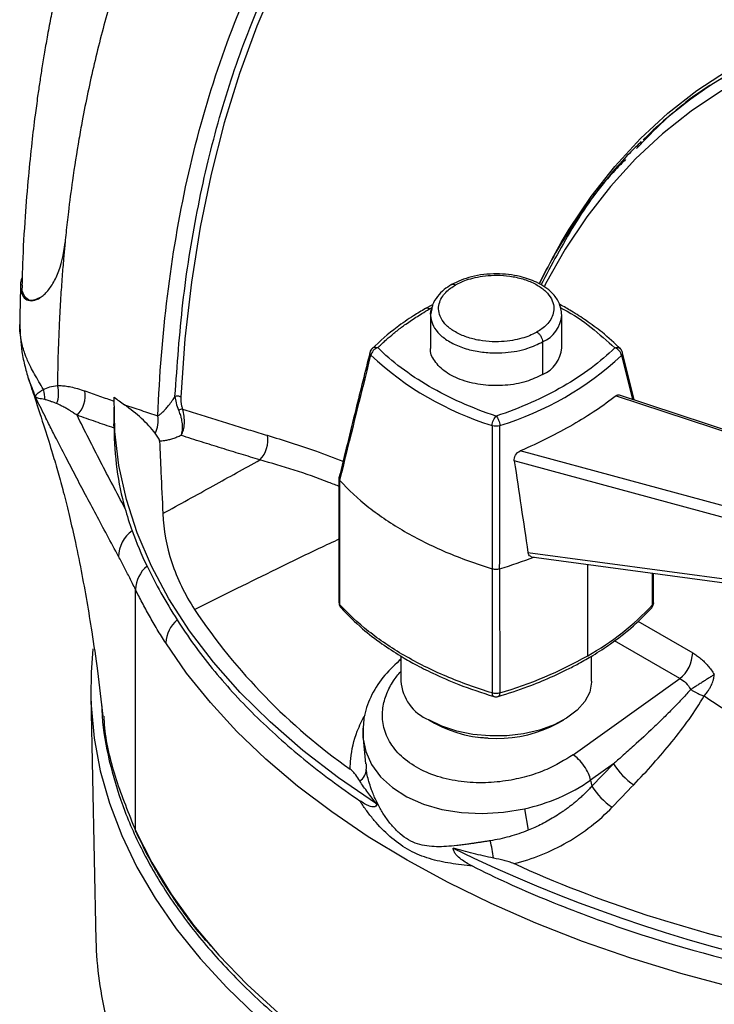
# Model space of a CAD drawing. Header units: millimetres. Extents: x 19 to 819, y 19 to 629.
# Tile 60 of 68: x 637 to 681, y 447 to 509. Entities that reach past the tile are written whole.
import ezdxf

# ---------------------------------------------------------------- set-up
doc = ezdxf.new("R2010")
doc.units = ezdxf.units.MM
doc.header["$LTSCALE"] = 3

msp = doc.modelspace()

# ---------------------------------------------------------------- linework, layer by layer
for p, q in [((670.481, 493.642), (671.079, 494.707)), ((669.703, 492.12), (670.201, 493.113)), ((637.397, 491.686), (637.409, 492.04)), ((637.332, 491.648), (637.397, 491.686)), ((663.041, 490.806), (662.59, 490.577)), ((662.839, 490.552), (663.009, 490.645)), ((662.994, 490.568), (662.916, 490.182)), ((662.916, 490.174), (662.916, 488.132)), ((671.116, 488.133), (671.116, 490.174)), ((669.911, 488.498), (669.911, 486.456)), ((675.639, 484.873), (674.909, 487.82)), ((674.846, 487.645), (675.524, 484.911)), ((674.513, 485.137), (697.273, 477.628)), ((697.53, 477.652), (674.714, 485.178)), ((643.132, 484.411), (643.132, 483.371)), ((643.133, 483.115), (643.132, 483.371)), ((692.887, 475.105), (668.513, 481.684)), ((692.848, 474.39), (668.146, 481.058)), ((657.191, 479.98), (657.191, 472.219)), ((657.248, 472.085), (657.247, 479.843)), ((668.999, 475.349), (693.508, 472.054)), ((669.223, 475.074), (693.627, 471.793)), ((666.771, 474.328), (666.769, 466.571)), ((667.231, 474.327), (667.233, 466.571)), ((672.735, 468.898), (672.735, 474.602)), ((676.785, 472.067), (676.785, 474.058)), ((676.842, 472.201), (676.842, 474.05)), ((644.473, 457.981), (644.473, 473.038)), ((675.875, 471.058), (679.292, 469.074)), ((678.489, 467.464), (674.409, 469.835)), ((661.054, 468.674), (660.955, 468.588)), ((661.054, 468.875), (661.054, 467.317)), ((672.979, 467.317), (672.979, 468.876)), ((671.816, 462.71), (678.489, 467.464)), ((641.679, 466.354), (642.005, 451.118)), ((662.8, 464.884), (663.159, 464.676)), ((670.874, 464.676), (671.233, 464.884)), ((658.696, 463.729), (658.848, 462.144)), ((658.706, 463.915), (658.697, 463.72)), ((658.882, 462.146), (658.89, 461.807)), ((674.341, 462.144), (672.915, 461.128)), ((672.994, 460.747), (674.341, 462.144)), ((672.915, 461.128), (672.994, 460.747)), ((668.776, 459.34), (669.009, 457.994))]:
    msp.add_line(p, q)
at = {"flags": 128}
for points in [[(653.272, 511.041), (652.053, 508.218), (650.966, 505.263), (650.013, 502.179), (649.195, 498.974), (648.513, 495.652), (647.97, 492.221), (647.567, 488.685), (647.303, 485.053)], [(671.079, 494.707), (671.583, 495.543), (672.952, 497.576), (674.438, 499.461), (676.036, 501.195), (677.745, 502.774), (679.558, 504.193), (681.473, 505.449), (683.485, 506.54), (685.589, 507.463), (687.779, 508.215), (690.052, 508.795), (692.402, 509.202), (694.822, 509.434), (697.308, 509.491), (699.854, 509.373), (702.453, 509.08), (705.1, 508.613), (707.788, 507.973), (710.512, 507.162), (713.264, 506.181), (716.038, 505.032), (718.828, 503.719), (721.627, 502.244)], [(718.122, 502.535), (715.354, 503.836), (712.603, 504.973), (709.874, 505.944), (707.173, 506.746), (704.507, 507.377), (701.883, 507.835), (699.306, 508.121), (696.783, 508.232), (694.319, 508.17), (691.921, 507.933), (689.593, 507.522), (687.342, 506.939), (685.173, 506.185), (683.091, 505.262), (681.101, 504.171), (679.207, 502.915), (677.414, 501.498), (675.726, 499.923), (674.148, 498.193), (672.682, 496.312), (671.333, 494.285), (670.103, 492.117), (670.002, 491.921)], [(659.541, 459.646), (657.155, 461.275), (654.934, 462.981), (652.887, 464.758), (651.02, 466.6), (649.34, 468.501), (647.852, 470.454), (646.56, 472.453), (645.47, 474.492), (644.585, 476.564), (643.908, 478.662), (643.44, 480.779), (643.184, 482.908), (643.141, 485.041)], [(641.817, 469.325), (641.698, 467.849), (641.679, 466.354)], [(685.017, 447.453), (681.745, 448.202), (678.548, 449.052), (675.436, 450.001), (672.417, 451.046), (669.501, 452.184), (666.695, 453.411), (664.009, 454.724), (661.45, 456.119), (659.025, 457.591), (656.742, 459.138), (654.608, 460.754), (652.628, 462.433), (650.808, 464.173), (649.154, 465.966), (647.671, 467.809), (646.363, 469.695)], [(672.979, 467.317), (672.977, 467.24), (672.857, 466.627), (672.55, 466.036), (672.065, 465.486), (671.417, 464.995), (670.628, 464.579), (669.723, 464.251), (668.731, 464.021), (667.684, 463.897), (666.615, 463.883), (665.56, 463.98), (664.551, 464.184), (663.621, 464.488), (662.801, 464.884)], [(641.679, 466.354), (641.698, 465.796), (641.891, 463.746), (642.275, 461.705), (642.851, 459.679), (643.615, 457.674), (644.566, 455.696), (645.702, 453.75), (647.018, 451.843), (648.511, 449.98), (650.177, 448.166), (652.011, 446.407)], [(658.69, 464.372), (658.691, 463.791), (658.861, 462.919), (659.23, 462.093), (659.792, 461.334), (660.531, 460.66), (661.43, 460.087), (662.468, 459.629), (663.619, 459.297), (664.855, 459.099), (666.148, 459.04), (667.466, 459.121), (668.776, 459.34)], [(644.473, 457.981), (645.492, 455.973), (646.703, 454.001), (648.103, 452.071), (649.686, 450.19), (651.449, 448.362), (653.385, 446.593), (655.49, 444.89), (657.755, 443.257), (660.174, 441.7), (662.741, 440.223), (665.445, 438.83), (668.28, 437.527), (671.236, 436.317), (674.305, 435.204), (677.476, 434.192), (680.74, 433.283), (684.087, 432.48), (687.506, 431.787), (690.986, 431.204)]]:
    msp.add_lwpolyline(points, dxfattribs=at)
for centre, radius, start, end in [((695.574, 481.358), 27.676, 120.04433, 134.44948), ((669.107, 490.347), 2.017, 293.50271, 355.13543), ((746.662, 484.572), 107.072, 177.15166, 179.35752), ((659.334, 487.808), 0.21, 159.82563, 225.16069), ((672.508, 501.934), 19.524, 226.97794, 252.86898), ((669.106, 488.307), 2.018, 293.51119, 355.04625), ((674.679, 487.804), 0.23, 316.43132, 5.7374), ((661.511, 502.033), 19.617, 287.0137, 312.82271), ((616.758, 477.505), 22.753, 19.42336, 22.43458), ((637.324, 485.02), 1.486, 354.97568, 19.53482), ((638.052, 485.272), 1.624, 337.11932, 17.95154), ((639.613, 485.149), 1.727, 314.39619, 9.41317), ((647.54, 483.319), 0.99, 97.1334, 111.75617), ((644.166, 483.58), 1.734, 332.74256, 9.92372), ((667.005, 484.411), 1.163, 257.66445, 282.23), ((650.984, 482.345), 1.76, 316.20344, 10.42949), ((645.388, 475.082), 1.966, 124.81285, 179.85731), ((658.781, 502.453), 29.368, 286.72282, 291.22489), ((646.367, 472.987), 1.894, 127.94433, 178.46458), ((679.755, 492.871), 37.982, 213.74337, 234.85771), ((664.551, 483.529), 16.764, 299.21969, 316.86395), ((648.358, 469.597), 1.998, 129.79479, 177.18046), ((659.832, 491.729), 26.224, 286.39167, 299.47238), ((677.078, 469.173), 2.217, 309.55875, 357.45199), ((663.949, 467.551), 2.904, 184.61253, 246.70761), ((667.016, 472.041), 8.313, 242.35993, 297.64544), ((678.121, 464.523), 4.467, 212.18929, 235.71888), ((658.029, 461.805), 0.86, 302.31146, 0.11908), ((666.404, 470.517), 11.425, 281.98428, 304.73965), ((676.778, 463.133), 4.473, 212.23159, 235.7691), ((644.632, 457.979), 0.158, 179.58651, 218.42958), ((661.717, 455.809), 5.146, 4.97087, 17.28386), ((705.951, 542.336), 95.061, 244.03385, 271.51645), ((664.258, 451.618), 22.258, 181.28688, 194.33284)]:
    msp.add_arc(centre, radius, start, end)
msp.add_ellipse((667.016, 465.836), major_axis=(2.99, 0.556), ratio=0.666476, start_param=4.218425, end_param=4.42195)
for points, knots in [([(715.158, 538.061), (714.903, 538.176), (714.38, 538.411), (713.578, 538.761), (712.739, 539.118), (711.863, 539.48), (710.95, 539.846), (710, 540.214), (709.013, 540.583), (707.989, 540.951), (706.928, 541.315), (705.83, 541.676), (704.696, 542.029), (703.525, 542.374), (702.319, 542.708), (700.659, 543.137), (697.965, 543.755), (694.918, 544.291), (691.286, 544.731), (688.117, 544.93), (684.579, 544.92), (681.351, 544.71), (678.191, 544.276), (674.238, 543.456), (669.587, 541.985), (665.173, 539.852), (661.862, 537.771), (658.704, 535.447), (655.053, 532.104), (651.16, 527.392), (647.778, 522), (644.955, 515.997), (643.078, 510.513), (641.878, 505.9), (641.294, 503.133), (640.855, 500.691), (640.558, 498.802), (640.303, 496.843), (640.157, 495.548), (640.093, 494.907), (640.073, 494.7)], [0, 0, 0, 0, 0.006712, 0.013754, 0.021128, 0.028837, 0.036884, 0.045272, 0.054005, 0.063084, 0.072514, 0.082298, 0.092438, 0.102937, 0.113799, 0.125026, 0.147961, 0.187315, 0.209307, 0.250057, 0.277948, 0.31278, 0.346568, 0.375066, 0.437705, 0.500097, 0.531532, 0.562802, 0.625068, 0.687355, 0.750111, 0.81316, 0.875013, 0.906472, 0.937273, 0.946891, 0.968549, 0.984562, 0.995019, 1, 1, 1, 1]), ([(645.874, 483.879), (645.973, 486.396), (646.169, 488.896), (646.775, 493.822), (647.185, 496.247), (648.23, 500.984), (648.865, 503.295), (650.37, 507.76), (651.24, 509.915), (653.216, 514.026), (654.323, 515.982), (656.767, 519.658), (658.105, 521.378), (661.001, 524.548), (662.559, 525.997), (665.876, 528.599), (667.635, 529.752), (671.329, 531.741), (673.265, 532.578), (677.281, 533.927), (679.362, 534.438), (683.636, 535.138), (685.829, 535.326), (690.291, 535.386), (692.561, 535.259), (697.141, 534.708), (699.452, 534.285), (704.08, 533.165), (706.397, 532.469), (713.314, 530.018), (717.874, 527.899), (722.285, 525.427)], [0, 0, 0, 0, 0.0625, 0.0625, 0.125, 0.125, 0.1875, 0.1875, 0.25, 0.25, 0.3125, 0.3125, 0.375, 0.375, 0.4375, 0.4375, 0.5, 0.5, 0.5625, 0.5625, 0.625, 0.625, 0.6875, 0.6875, 0.75, 0.75, 0.8125, 0.8125, 0.875, 0.875, 1, 1, 1, 1]), ([(646.943, 485.082), (647.083, 487.05), (647.367, 491.034), (648.28, 496.737), (649.579, 502.267), (651.313, 507.539), (653.482, 512.498), (656.089, 517.084), (659.13, 521.235), (662.579, 524.92), (666.455, 528.019), (669.361, 529.967), (671.059, 530.701), (671.237, 530.778)], [0, 0, 0, 0, 0.091183, 0.184607, 0.280114, 0.377513, 0.476589, 0.577097, 0.678771, 0.781323, 0.884451, 0.987841, 1, 1, 1, 1]), ([(641.215, 517.016), (641.198, 516.96), (640.97, 516.227), (640.554, 514.714), (639.977, 512.462), (639.531, 510.467), (639.205, 508.863), (638.986, 507.703), (638.797, 506.632), (638.634, 505.651), (638.492, 504.731), (638.347, 503.742), (638.178, 502.487), (637.977, 500.824), (637.762, 498.719), (637.564, 496.199), (637.427, 493.933), (637.392, 492.489), (637.381, 492.041)], [0, 0, 0, 0, 0.007308, 0.09599, 0.194149, 0.293008, 0.344072, 0.391193, 0.434416, 0.473781, 0.509327, 0.544644, 0.59198, 0.658924, 0.741153, 0.838275, 0.949817, 1, 1, 1, 1]), ([(681.806, 505.294), (681.471, 505.122), (679.911, 504.317), (677.874, 502.757), (676.336, 501.151), (675.777, 500.567)], [0, 0, 0, 0, 0.148067, 0.690416, 1, 1, 1, 1]), ([(676.082, 501.005), (675.831, 500.762), (675.159, 500.111), (674.139, 498.955), (673.014, 497.55), (671.957, 496.061), (670.958, 494.47), (670.203, 493.151), (669.806, 492.33), (669.698, 492.107)], [0, 0, 0, 0, 0.099332, 0.266478, 0.432321, 0.598146, 0.765013, 0.936047, 1, 1, 1, 1]), ([(675.099, 499.884), (674.897, 499.685), (673.692, 498.496), (671.867, 495.925), (670.471, 493.309), (669.794, 492.04)], [0, 0, 0, 0, 0.094084, 0.560674, 1, 1, 1, 1]), ([(637.332, 491.648), (637.371, 491.483), (637.438, 491.35), (637.619, 491.154), (637.734, 491.093), (637.997, 491.052), (638.143, 491.074), (638.371, 491.168), (638.449, 491.209), (638.606, 491.313), (638.686, 491.375), (638.921, 491.591), (639.074, 491.772), (639.287, 492.094), (639.355, 492.21), (639.486, 492.459), (639.548, 492.592), (639.837, 493.289), (639.998, 493.948), (640.072, 494.701)], [0, 0, 0, 0, 0.125, 0.125, 0.25, 0.25, 0.375, 0.375, 0.4375, 0.4375, 0.5, 0.5, 0.625, 0.625, 0.6875, 0.6875, 0.75, 0.75, 1, 1, 1, 1]), ([(640.073, 494.7), (640.046, 494.411), (639.985, 493.761), (639.896, 492.671), (639.802, 491.361), (639.75, 490.406), (639.722, 489.892)], [0, 0, 0, 0, 0.182899, 0.410949, 0.683556, 1, 1, 1, 1]), ([(671.116, 490.166), (671.08, 490.437), (671.014, 490.929), (670.46, 491.664), (669.639, 492.227), (668.44, 492.64), (667.268, 492.777), (666.233, 492.717), (665.227, 492.545), (664.62, 492.262), (664.226, 492.079)], [0, 0, 0, 0, 0.126223, 0.229464, 0.383427, 0.509238, 0.668765, 0.754982, 0.840893, 1, 1, 1, 1]), ([(664.475, 492.054), (664.687, 492.176), (664.954, 492.3), (665.627, 492.512), (666.038, 492.601), (666.751, 492.659), (667.004, 492.666), (667.529, 492.645), (667.8, 492.617), (668.34, 492.522), (668.608, 492.454), (669.116, 492.279), (669.354, 492.172), (669.778, 491.927), (669.963, 491.789), (670.264, 491.495), (670.38, 491.34), (670.544, 491.028), (670.591, 490.871), (670.626, 490.568), (670.614, 490.422), (670.511, 490.011), (670.355, 489.774), (669.985, 489.386), (669.77, 489.233), (669.558, 489.11)], [0, 0, 0, 0, 0.125, 0.125, 0.25, 0.25, 0.3125, 0.3125, 0.375, 0.375, 0.4375, 0.4375, 0.5, 0.5, 0.5625, 0.5625, 0.625, 0.625, 0.6875, 0.6875, 0.75, 0.75, 0.875, 0.875, 1, 1, 1, 1]), ([(637.394, 492.513), (637.373, 492.467), (637.231, 492.154), (637.286, 491.881), (637.332, 491.648)], [0, 0, 0, 0, 0.148403, 1, 1, 1, 1]), ([(637.3, 492.053), (637.287, 491.706), (637.257, 490.893), (637.253, 490.066), (637.25, 489.592)], [0, 0, 0, 0, 0.426199, 1, 1, 1, 1]), ([(664.226, 492.079), (664.067, 491.977), (663.722, 491.757), (663.317, 491.323), (663.045, 490.914), (663.006, 490.649), (662.994, 490.568)], [0, 0, 0, 0, 0.244156, 0.528826, 0.857223, 1, 1, 1, 1]), ([(669.558, 489.11), (669.346, 488.988), (669.079, 488.865), (668.405, 488.652), (667.995, 488.563), (667.282, 488.505), (667.029, 488.498), (666.504, 488.519), (666.233, 488.547), (665.693, 488.643), (665.424, 488.71), (664.917, 488.885), (664.679, 488.992), (664.255, 489.238), (664.07, 489.376), (663.769, 489.669), (663.653, 489.824), (663.489, 490.136), (663.442, 490.293), (663.407, 490.596), (663.419, 490.742), (663.522, 491.154), (663.678, 491.39), (664.048, 491.779), (664.262, 491.932), (664.475, 492.054)], [0, 0, 0, 0, 0.125, 0.125, 0.25, 0.25, 0.3125, 0.3125, 0.375, 0.375, 0.4375, 0.4375, 0.5, 0.5, 0.5625, 0.5625, 0.625, 0.625, 0.6875, 0.6875, 0.75, 0.75, 0.875, 0.875, 1, 1, 1, 1]), ([(664.23, 492.072), (664.237, 492.079), (664.268, 492.111), (664.357, 492.107), (664.437, 492.071), (664.475, 492.054)], [0, 0, 0, 0, 0.124306, 0.579207, 1, 1, 1, 1]), ([(638.479, 491.249), (638.352, 491.184), (638.059, 491.035), (637.621, 491.135), (637.478, 491.486), (637.397, 491.686)], [0, 0, 0, 0, 0.2516851, 0.5750314, 1, 1, 1, 1]), ([(674.778, 488.067), (674.406, 488.414), (673.751, 489.028), (672.697, 489.801), (671.804, 490.368), (671.234, 490.706), (670.97, 490.841), (670.954, 490.849)], [0, 0, 0, 0, 0.341557, 0.601954, 0.82715, 0.989758, 1, 1, 1, 1]), ([(662.59, 490.577), (662.341, 490.429), (661.72, 490.06), (660.547, 489.256), (659.759, 488.54), (659.261, 488.086)], [0, 0, 0, 0, 0.196886, 0.491735, 1, 1, 1, 1]), ([(659.613, 488.139), (659.63, 488.156), (659.668, 488.192), (659.743, 488.262), (659.874, 488.385), (660.124, 488.613), (660.512, 488.951), (660.923, 489.284), (661.314, 489.571), (661.638, 489.797), (662.001, 490.034), (662.399, 490.287), (662.683, 490.458), (662.839, 490.552)], [0, 0, 0, 0, 0.018694, 0.041227, 0.081705, 0.159911, 0.306097, 0.479916, 0.561323, 0.664656, 0.767879, 0.871776, 1, 1, 1, 1]), ([(662.839, 490.552), (662.8, 490.57), (662.719, 490.606), (662.631, 490.607), (662.599, 490.578), (662.593, 490.572)], [0, 0, 0, 0, 0.431321, 0.890323, 1, 1, 1, 1]), ([(662.967, 490.528), (662.964, 490.523), (662.869, 490.361), (662.918, 489.999), (663.054, 489.473), (663.461, 488.95), (664.082, 488.486), (664.885, 488.124), (665.787, 487.893), (666.706, 487.795), (667.795, 487.818), (668.94, 488.025), (669.614, 488.353), (669.911, 488.498)], [0, 0, 0, 0, 0.002711, 0.086533, 0.177452, 0.273802, 0.373119, 0.472435, 0.568786, 0.659704, 0.743526, 0.886762, 1, 1, 1, 1]), ([(671.002, 490.649), (671.071, 490.614), (671.804, 490.245), (672.996, 489.412), (673.946, 488.554), (674.42, 488.126)], [0, 0, 0, 0, 0.049213, 0.524595, 1, 1, 1, 1]), ([(637.245, 489.645), (637.268, 489.052), (637.302, 488.131), (637.555, 486.97), (637.737, 486.369), (637.823, 486.083)], [0, 0, 0, 0, 0.485775, 0.755196, 1, 1, 1, 1]), ([(638.727, 485.518), (638.63, 485.682), (638.434, 486.017), (638.169, 486.488), (637.945, 486.887), (637.768, 487.248), (637.637, 487.562), (637.517, 487.889), (637.413, 488.239), (637.315, 488.687), (637.248, 489.141), (637.253, 489.458), (637.256, 489.592)], [0, 0, 0, 0, 0.1073918, 0.2191708, 0.3274894, 0.4094746, 0.4914605, 0.5575724, 0.6553001, 0.7530419, 0.8949179, 1, 1, 1, 1]), ([(669.558, 489.11), (669.6, 489.086), (669.644, 489.051), (669.731, 488.961), (669.773, 488.906), (669.842, 488.786), (669.869, 488.722), (669.903, 488.602), (669.911, 488.546), (669.911, 488.498)], [0, 0, 0, 0, 0.25, 0.25, 0.5, 0.5, 0.75, 0.75, 1, 1, 1, 1]), ([(659.124, 487.834), (658.828, 486.646), (658.179, 484.036), (657.54, 481.424), (657.192, 480.001)], [0, 0, 0, 0, 0.455203, 1, 1, 1, 1]), ([(659.261, 488.086), (659.231, 488.052), (659.166, 487.978), (659.138, 487.884), (659.123, 487.833)], [0, 0, 0, 0, 0.461746, 1, 1, 1, 1]), ([(659.613, 488.139), (659.52, 488.108), (659.415, 488.041), (659.254, 487.86), (659.203, 487.751), (659.187, 487.66)], [0, 0, 0, 0, 0.5, 0.5, 1, 1, 1, 1]), ([(659.264, 488.081), (659.286, 488.102), (659.339, 488.152), (659.464, 488.175), (659.564, 488.151), (659.613, 488.139)], [0, 0, 0, 0, 0.269872, 0.646286, 1, 1, 1, 1]), ([(667.005, 483.858), (665.497, 484.366), (664.079, 484.995), (661.573, 486.447), (660.487, 487.268), (659.613, 488.139)], [0, 0, 0, 0, 0.5, 0.5, 1, 1, 1, 1]), ([(669.911, 486.456), (669.584, 486.299), (668.901, 485.972), (667.582, 485.745), (666.184, 485.768), (664.877, 486.061), (663.799, 486.588), (663.135, 487.286), (662.849, 487.838), (662.925, 488.116), (662.93, 488.131)], [0, 0, 0, 0, 0.131673, 0.274951, 0.41823, 0.561509, 0.704788, 0.848066, 0.991345, 1, 1, 1, 1]), ([(674.42, 488.126), (673.541, 487.255), (672.451, 486.437), (669.937, 484.99), (668.515, 484.363), (667.005, 483.858)], [0, 0, 0, 0, 0.5, 0.5, 1, 1, 1, 1]), ([(674.42, 488.126), (674.513, 488.157), (674.618, 488.16), (674.779, 488.086), (674.83, 488.012), (674.846, 487.931)], [0, 0, 0, 0, 0.5, 0.5, 1, 1, 1, 1]), ([(674.846, 487.645), (674.83, 487.737), (674.778, 487.846), (674.618, 488.027), (674.513, 488.095), (674.42, 488.126)], [0, 0, 0, 0, 0.5, 0.5, 1, 1, 1, 1]), ([(674.907, 487.825), (674.902, 487.846), (674.89, 487.896), (674.855, 487.969), (674.805, 488.041), (674.764, 488.078), (674.743, 488.097)], [0, 0, 0, 0, 0.2013676, 0.4712445, 0.7384192, 1, 1, 1, 1]), ([(637.793, 486.189), (637.923, 485.793), (638.262, 484.761), (638.77, 483.202), (639.261, 481.638), (639.656, 480.284), (639.979, 479.097), (640.323, 477.729), (640.7, 476.088), (641.078, 474.254), (641.435, 472.303), (641.776, 470.217), (642.123, 467.828), (642.332, 466.069), (642.444, 465.124)], [0, 0, 0, 0, 0.058026, 0.151086, 0.224814, 0.281659, 0.341827, 0.408518, 0.483955, 0.580407, 0.67031, 0.758519, 0.870241, 1, 1, 1, 1]), ([(638.217, 485.072), (638.22, 485.082), (638.227, 485.103), (638.247, 485.141), (638.275, 485.182), (638.312, 485.227), (638.368, 485.285), (638.451, 485.355), (638.57, 485.437), (638.674, 485.49), (638.727, 485.518)], [0, 0, 0, 0, 0.094653, 0.191542, 0.291077, 0.393667, 0.499718, 0.66051, 0.826757, 1, 1, 1, 1]), ([(638.724, 485.517), (638.843, 485.595), (638.977, 485.645), (639.268, 485.725), (639.426, 485.752), (639.597, 485.772)], [0, 0, 0, 0, 0.5, 0.5, 1, 1, 1, 1]), ([(639.597, 485.772), (639.648, 485.773), (639.75, 485.773), (639.911, 485.764), (640.078, 485.746), (640.253, 485.72), (640.513, 485.67), (640.866, 485.584), (641.164, 485.483), (641.316, 485.432)], [0, 0, 0, 0, 0.094148, 0.191157, 0.291108, 0.394074, 0.500121, 0.744886, 1, 1, 1, 1]), ([(641.316, 485.432), (641.621, 485.324), (642.227, 485.11), (642.837, 484.9), (643.141, 484.795)], [0, 0, 0, 0, 0.5017967, 1, 1, 1, 1]), ([(674.513, 485.137), (674.546, 485.156), (674.613, 485.196), (674.684, 485.201), (674.712, 485.178), (674.713, 485.177)], [0, 0, 0, 0, 0.488541, 0.977047, 1, 1, 1, 1]), ([(643.422, 475.087), (643.181, 475.535), (642.707, 476.413), (642.019, 477.7), (641.363, 478.932), (640.733, 480.124), (640.095, 481.344), (639.535, 482.431), (639.104, 483.283), (638.794, 483.903), (638.592, 484.308), (638.442, 484.611), (638.366, 484.764), (638.292, 484.916), (638.241, 485.022), (638.217, 485.072)], [0, 0, 0, 0, 0.132299, 0.259752, 0.382324, 0.499985, 0.617172, 0.74997, 0.8288, 0.874972, 0.937482, 0.953127, 0.96874, 0.985196, 1, 1, 1, 1]), ([(638.804, 484.89), (638.655, 484.921), (638.531, 484.944), (638.385, 484.982), (638.343, 484.995), (638.272, 485.026), (638.243, 485.045), (638.217, 485.072)], [0, 0, 0, 0, 0.5, 0.5, 0.75, 0.75, 1, 1, 1, 1]), ([(639.548, 484.641), (639.494, 484.662), (639.399, 484.7), (639.282, 484.744), (639.205, 484.773), (639.118, 484.805), (639.016, 484.838), (638.901, 484.871), (638.834, 484.884), (638.804, 484.89)], [0, 0, 0, 0, 0.196088, 0.345009, 0.446377, 0.499947, 0.695318, 0.862055, 1, 1, 1, 1]), ([(640.821, 483.916), (640.745, 483.967), (640.607, 484.06), (640.424, 484.177), (640.285, 484.262), (640.126, 484.356), (639.943, 484.457), (639.734, 484.562), (639.607, 484.616), (639.548, 484.641)], [0, 0, 0, 0, 0.174676, 0.31634, 0.424814, 0.499956, 0.689689, 0.856401, 1, 1, 1, 1]), ([(645.874, 483.879), (645.89, 483.888), (645.925, 483.907), (645.984, 483.948), (646.051, 484), (646.136, 484.075), (646.252, 484.187), (646.399, 484.345), (646.546, 484.52), (646.672, 484.685), (646.774, 484.825), (646.864, 484.957), (646.918, 485.043), (646.943, 485.082)], [0, 0, 0, 0, 0.052709, 0.111929, 0.17774, 0.250158, 0.355355, 0.499908, 0.650957, 0.749792, 0.844947, 0.928317, 1, 1, 1, 1]), ([(647.303, 485.053), (647.265, 485.083), (647.2, 485.109), (647.058, 485.12), (646.988, 485.105), (646.943, 485.082)], [0, 0, 0, 0, 0.5, 0.5, 1, 1, 1, 1]), ([(646.943, 485.082), (646.95, 484.959), (646.975, 484.826), (647.054, 484.541), (647.106, 484.393), (647.173, 484.239)], [0, 0, 0, 0, 0.5, 0.5, 1, 1, 1, 1]), ([(647.303, 485.053), (647.302, 485.024), (647.3, 484.968), (647.302, 484.878), (647.31, 484.787), (647.326, 484.66), (647.356, 484.498), (647.397, 484.366), (647.417, 484.301)], [0, 0, 0, 0, 0.1256961, 0.25065, 0.3754382, 0.5006402, 0.7553221, 1, 1, 1, 1]), ([(674.513, 485.137), (674.113, 484.823), (673.687, 484.515), (672.782, 483.91), (672.3, 483.612), (670.79, 482.743), (669.695, 482.197), (668.513, 481.684)], [0, 0, 0, 0, 0.25, 0.25, 0.5, 0.5, 1, 1, 1, 1]), ([(643.782, 484.576), (644.131, 484.458), (644.826, 484.224), (645.526, 483.993), (645.874, 483.879)], [0, 0, 0, 0, 0.502131, 1, 1, 1, 1]), ([(645.708, 482.786), (645.592, 482.949), (645.458, 483.108), (645.168, 483.418), (645.012, 483.569), (644.52, 484.015), (644.163, 484.301), (643.782, 484.576)], [0, 0, 0, 0, 0.25, 0.25, 0.5, 0.5, 1, 1, 1, 1]), ([(647.33, 482.65), (647.333, 482.656), (647.338, 482.669), (647.347, 482.695), (647.362, 482.741), (647.387, 482.838), (647.412, 482.987), (647.421, 483.18), (647.407, 483.435), (647.355, 483.722), (647.271, 483.993), (647.21, 484.152), (647.181, 484.221), (647.173, 484.239)], [0, 0, 0, 0, 0.016247, 0.031985, 0.063422, 0.126186, 0.251254, 0.375972, 0.499438, 0.71655, 0.8731, 0.96786, 1, 1, 1, 1]), ([(647.33, 482.65), (647.446, 482.856), (647.516, 483.12), (647.54, 483.554), (647.535, 483.704), (647.496, 484.007), (647.463, 484.156), (647.417, 484.301)], [0, 0, 0, 0, 0.5, 0.5, 0.75, 0.75, 1, 1, 1, 1]), ([(647.417, 484.301), (647.776, 484.186), (648.488, 483.958), (649.556, 483.622), (650.616, 483.295), (651.667, 482.975), (652.367, 482.767), (652.714, 482.663)], [0, 0, 0, 0, 0.205037, 0.407556, 0.607557, 0.805039, 1, 1, 1, 1]), ([(643.812, 478.119), (643.302, 479.079), (642.796, 480.042), (641.798, 481.974), (641.306, 482.943), (640.821, 483.916)], [0, 0, 0, 0, 0.5, 0.5, 1, 1, 1, 1]), ([(643.133, 483.115), (642.753, 483.245), (641.98, 483.51), (641.211, 483.779), (640.821, 483.916)], [0, 0, 0, 0, 0.491787, 1, 1, 1, 1]), ([(666.757, 483.276), (666.766, 483.371), (666.796, 483.493), (666.89, 483.713), (666.951, 483.805), (667.005, 483.858)], [0, 0, 0, 0, 0.5, 0.5, 1, 1, 1, 1]), ([(667.005, 483.858), (667.058, 483.805), (667.119, 483.712), (667.212, 483.492), (667.242, 483.371), (667.251, 483.275)], [0, 0, 0, 0, 0.5, 0.5, 1, 1, 1, 1]), ([(645.979, 482.289), (645.975, 482.377), (645.931, 482.461), (645.826, 482.625), (645.765, 482.705), (645.708, 482.786)], [0, 0, 0, 0, 0.5, 0.5, 1, 1, 1, 1]), ([(647.33, 482.65), (647.286, 482.63), (647.198, 482.59), (647.065, 482.537), (646.932, 482.488), (646.754, 482.429), (646.534, 482.368), (646.31, 482.324), (646.125, 482.298), (646.027, 482.292), (645.979, 482.289)], [0, 0, 0, 0, 0.095246, 0.190442, 0.285886, 0.381881, 0.5736, 0.764731, 0.882955, 1, 1, 1, 1]), ([(645.979, 482.289), (646.007, 481.646), (646.036, 481.003), (646.065, 480.36), (646.105, 479.498), (646.144, 478.637), (646.184, 477.776)], [0.006115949, 0.006115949, 0.006115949, 0.006115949, 0.00945903, 0.00945903, 0.00945903, 0.01393615, 0.01393615, 0.01393615, 0.01393615]), ([(652.254, 481.127), (651.859, 481.246), (651.057, 481.488), (649.843, 481.861), (648.596, 482.249), (647.756, 482.515), (647.33, 482.65)], [0, 0, 0, 0, 0.238842, 0.484966, 0.738606, 1, 1, 1, 1]), ([(652.714, 482.663), (653.711, 482.358), (655.272, 481.879), (656.89, 481.255), (657.475, 481.029)], [0, 0, 0, 0, 0.6384369, 1, 1, 1, 1]), ([(668.146, 481.058), (668.128, 481.176), (668.16, 481.312), (668.297, 481.541), (668.401, 481.635), (668.513, 481.684)], [0, 0, 0, 0, 0.5, 0.5, 1, 1, 1, 1]), ([(646.184, 477.776), (647.235, 478.355), (649.259, 479.47), (651.282, 480.589), (652.254, 481.127)], [0, 0, 0, 0, 0.519228, 1, 1, 1, 1]), ([(657.247, 479.448), (657.018, 479.541), (655.302, 480.237), (653.67, 480.714), (652.254, 481.127)], [0, 0, 0, 0, 0.13299, 1, 1, 1, 1]), ([(668.146, 481.058), (668.288, 480.106), (668.43, 479.155), (668.573, 478.203), (668.715, 477.252), (668.857, 476.301), (668.999, 475.349)], [0, 0, 0, 0, 0.003265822, 0.003265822, 0.003265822, 0.006531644, 0.006531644, 0.006531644, 0.006531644]), ([(657.198, 480.026), (657.196, 480.02), (657.191, 480.003), (657.19, 479.974), (657.195, 479.937), (657.21, 479.893), (657.233, 479.862), (657.247, 479.843)], [0, 0, 0, 0, 0.0909662, 0.2876276, 0.484289, 0.6809501, 1, 1, 1, 1]), ([(657.247, 479.843), (657.777, 479.257), (658.381, 478.697), (659.735, 477.631), (660.48, 477.129), (661.692, 476.428), (662.112, 476.202), (662.977, 475.773), (663.421, 475.568), (664.792, 474.985), (665.756, 474.636), (666.771, 474.328)], [0, 0, 0, 0, 0.25, 0.25, 0.5, 0.5, 0.625, 0.625, 0.75, 0.75, 1, 1, 1, 1]), ([(646.184, 477.776), (646.23, 476.752), (646.416, 475.731), (646.913, 474.223), (647.115, 473.724), (647.589, 472.739), (647.863, 472.253), (648.171, 471.773)], [0, 0, 0, 0, 0.5, 0.5, 0.75, 0.75, 1, 1, 1, 1]), ([(648.171, 471.773), (649.057, 472.219), (650.764, 473.077), (653.36, 474.356), (655.498, 475.395), (656.818, 476.011), (657.248, 476.212)], [0, 0, 0, 0, 0.294018, 0.566656, 0.858928, 1, 1, 1, 1]), ([(644.473, 473.038), (644.414, 473.158), (644.296, 473.399), (644.119, 473.752), (643.943, 474.098), (643.768, 474.435), (643.595, 474.766), (643.48, 474.98), (643.422, 475.087)], [0, 0, 0, 0, 0.168089, 0.335644, 0.502638, 0.669044, 0.834839, 1, 1, 1, 1]), ([(669.225, 475.081), (669.199, 475.087), (669.132, 475.104), (669.053, 475.187), (669.011, 475.28), (669.001, 475.338), (668.999, 475.349)], [0, 0, 0, 0, 0.215634, 0.568198, 0.916333, 1, 1, 1, 1]), ([(666.771, 474.328), (666.842, 474.308), (666.921, 474.3), (667.081, 474.299), (667.16, 474.307), (667.231, 474.327)], [0, 0, 0, 0, 0.5, 0.5, 1, 1, 1, 1]), ([(646.363, 469.695), (646.273, 469.837), (646.092, 470.121), (645.834, 470.544), (645.584, 470.966), (645.343, 471.385), (645.111, 471.802), (644.889, 472.216), (644.675, 472.628), (644.541, 472.901), (644.473, 473.038)], [0, 0, 0, 0, 0.125231, 0.250388, 0.375475, 0.500496, 0.625455, 0.750356, 0.875203, 1, 1, 1, 1]), ([(657.191, 472.219), (657.192, 472.188), (657.196, 472.128), (657.222, 472.039), (657.262, 471.955), (657.3, 471.908), (657.319, 471.884)], [0, 0, 0, 0, 0.247904, 0.499545, 0.751379, 1, 1, 1, 1]), ([(657.191, 472.219), (657.193, 472.195), (657.198, 472.149), (657.231, 472.106), (657.248, 472.085)], [0, 0, 0, 0, 0.5064913, 1, 1, 1, 1]), ([(666.769, 466.571), (665.774, 466.873), (664.807, 467.222), (662.966, 468.004), (662.092, 468.439), (660.468, 469.379), (659.719, 469.885), (658.368, 470.951), (657.768, 471.51), (657.248, 472.085)], [0, 0, 0, 0, 0.25, 0.25, 0.5, 0.5, 0.75, 0.75, 1, 1, 1, 1]), ([(657.248, 472.085), (657.253, 472.035), (657.261, 471.958), (657.304, 471.903), (657.319, 471.884)], [0, 0, 0, 0, 0.65291, 1, 1, 1, 1]), ([(657.319, 471.884), (657.751, 471.442), (658.515, 470.66), (659.803, 469.674), (660.911, 468.947), (661.977, 468.337), (663.173, 467.733), (664.789, 467.026), (666.117, 466.59), (666.857, 466.348)], [0, 0, 0, 0, 0.190111, 0.3366, 0.464864, 0.555975, 0.664739, 0.813252, 1, 1, 1, 1]), ([(667.145, 466.348), (667.768, 466.548), (668.896, 466.91), (670.31, 467.492), (671.355, 467.982), (672.233, 468.439), (673.157, 468.968), (674.268, 469.696), (675.536, 470.667), (676.298, 471.443), (676.712, 471.865)], [0, 0, 0, 0, 0.1564695, 0.2836587, 0.380516, 0.4515182, 0.5425996, 0.6648449, 0.817727, 1, 1, 1, 1]), ([(676.712, 471.865), (676.731, 471.889), (676.77, 471.936), (676.811, 472.021), (676.837, 472.11), (676.84, 472.171), (676.842, 472.201)], [0, 0, 0, 0, 0.248547, 0.500388, 0.752069, 1, 1, 1, 1]), ([(676.712, 471.865), (676.712, 471.865), (676.731, 471.881), (676.768, 471.943), (676.778, 472.018), (676.785, 472.067)], [0, 0, 0, 0, 0.001988, 0.351232, 1, 1, 1, 1]), ([(676.839, 472.201), (676.84, 472.195), (676.848, 472.149), (676.814, 472.105), (676.785, 472.067)], [0, 0, 0, 0, 0.124054, 1, 1, 1, 1]), ([(647.079, 471.132), (647.734, 470.103), (648.467, 469.09), (650.083, 467.108), (650.965, 466.14), (652.879, 464.247), (653.907, 463.326), (656.099, 461.54), (657.266, 460.673), (658.494, 459.839)], [0, 0, 0, 0, 0.25, 0.25, 0.5, 0.5, 0.75, 0.75, 1, 1, 1, 1]), ([(661.054, 468.64), (661.045, 468.639), (661.001, 468.637), (660.984, 468.6), (660.97, 468.571)], [0, 0, 0, 0, 0.224189, 1, 1, 1, 1]), ([(679.292, 469.074), (679.334, 469.05), (679.417, 469.003), (679.54, 468.92), (679.662, 468.831), (679.782, 468.734), (679.901, 468.63), (680.057, 468.48), (680.244, 468.277), (680.456, 468.012), (680.581, 467.82), (680.644, 467.725)], [0, 0, 0, 0, 0.084537, 0.168143, 0.25115, 0.33389, 0.416694, 0.499888, 0.667674, 0.833488, 1, 1, 1, 1]), ([(660.955, 468.588), (660.597, 468.247), (659.863, 467.546), (659.124, 466.317), (658.694, 465.082), (658.702, 464.277), (658.706, 463.915)], [0, 0, 0, 0, 0.250709, 0.515369, 0.78267, 1, 1, 1, 1]), ([(671.816, 462.71), (671.287, 462.383), (670.446, 461.861), (669.037, 461.367), (667.984, 461.123), (667.067, 461.003), (666.329, 460.957), (665.58, 460.965), (664.554, 461.055), (663.304, 461.326), (661.98, 461.902), (660.932, 462.695), (660.234, 463.633), (659.951, 464.475), (659.893, 465.145), (659.931, 465.771), (660.132, 466.508), (660.528, 467.278), (660.893, 467.722), (661.054, 467.919)], [0, 0, 0, 0, 0.09728, 0.154954, 0.21891, 0.253995, 0.289055, 0.326848, 0.364615, 0.444139, 0.52587, 0.607602, 0.687126, 0.762573, 0.797658, 0.832718, 0.896674, 0.954348, 1, 1, 1, 1]), ([(678.489, 467.464), (678.623, 467.401), (678.75, 467.31), (678.983, 467.079), (679.086, 466.942), (679.17, 466.789)], [0, 0, 0, 0, 0.5, 0.5, 1, 1, 1, 1]), ([(680.644, 467.725), (680.624, 467.711), (680.585, 467.685), (680.523, 467.645), (680.464, 467.606), (680.412, 467.572), (680.317, 467.51), (680.176, 467.42), (679.971, 467.289), (679.764, 467.158), (679.553, 467.025), (679.353, 466.902), (679.23, 466.826), (679.17, 466.789)], [0, 0, 0, 0, 0.061926, 0.117487, 0.166258, 0.207941, 0.24235, 0.380114, 0.500118, 0.636042, 0.757888, 0.883235, 1, 1, 1, 1]), ([(680.004, 466.384), (680.028, 466.41), (680.08, 466.468), (680.163, 466.572), (680.256, 466.702), (680.356, 466.86), (680.443, 467.023), (680.515, 467.189), (680.574, 467.355), (680.624, 467.54), (680.637, 467.661), (680.644, 467.725)], [0, 0, 0, 0, 0.067814, 0.151338, 0.251167, 0.367539, 0.500069, 0.599599, 0.717457, 0.851881, 1, 1, 1, 1]), ([(679.17, 466.789), (679.091, 466.7), (678.926, 466.514), (678.658, 466.224), (678.36, 465.91), (677.972, 465.512), (677.465, 465.008), (676.661, 464.233), (675.782, 463.42), (674.941, 462.668), (674.515, 462.296), (674.341, 462.144)], [0, 0, 0, 0, 0.054149, 0.113866, 0.179156, 0.250021, 0.364776, 0.500057, 0.749983, 0.89759, 1, 1, 1, 1]), ([(679.17, 466.789), (679.2, 466.77), (679.258, 466.732), (679.345, 466.68), (679.428, 466.633), (679.506, 466.591), (679.631, 466.529), (679.799, 466.453), (679.938, 466.407), (680.004, 466.384)], [0, 0, 0, 0, 0.113437, 0.219793, 0.319396, 0.412693, 0.500254, 0.759766, 1, 1, 1, 1]), ([(667.233, 466.571), (667.164, 466.55), (667.083, 466.538), (666.919, 466.538), (666.837, 466.55), (666.769, 466.571)], [0, 0, 0, 0, 0.5, 0.5, 1, 1, 1, 1]), ([(666.857, 466.35), (666.85, 466.352), (666.831, 466.357), (666.806, 466.387), (666.777, 466.449), (666.772, 466.523), (666.769, 466.571)], [0, 0, 0, 0, 0.126371, 0.356379, 0.581607, 1, 1, 1, 1]), ([(666.857, 466.348), (666.879, 466.342), (666.925, 466.33), (667.001, 466.326), (667.077, 466.33), (667.123, 466.342), (667.145, 466.348)], [0, 0, 0, 0, 0.24642, 0.500129, 0.753772, 1, 1, 1, 1]), ([(667.233, 466.571), (667.23, 466.523), (667.225, 466.449), (667.196, 466.386), (667.171, 466.356), (667.152, 466.352), (667.145, 466.35)], [0, 0, 0, 0, 0.418009, 0.643031, 0.872828, 1, 1, 1, 1]), ([(675.605, 460.832), (676.441, 461.702), (677.24, 462.593), (678.361, 463.974), (678.721, 464.442), (679.404, 465.399), (679.724, 465.885), (680.004, 466.384)], [0, 0, 0, 0, 0.5, 0.5, 0.75, 0.75, 1, 1, 1, 1]), ([(642.364, 465.777), (642.377, 465.441), (642.429, 464.173), (642.886, 461.966), (643.753, 459.16), (645.041, 456.342), (646.733, 453.535), (648.845, 450.769), (651.369, 448.077), (654.296, 445.486), (657.609, 443.025), (661.274, 440.726), (665.258, 438.61), (669.52, 436.697), (674.008, 435.007), (678.672, 433.55), (683.464, 432.331), (688.325, 431.353), (693.207, 430.613), (698.067, 430.102), (702.471, 429.834), (706.412, 429.74), (709.851, 429.765), (713.231, 429.892), (716.804, 430.133), (720.604, 430.517), (724.61, 431.076), (728.408, 431.755), (731.992, 432.533), (735.361, 433.394), (738.711, 434.385), (742.024, 435.51), (745.217, 436.749), (748.155, 438.042), (750.859, 439.363), (752.518, 440.292), (753.347, 440.756)], [0, 0, 0, 0, 0.011589, 0.043769, 0.076543, 0.109888, 0.144223, 0.178965, 0.214086, 0.249747, 0.285563, 0.321505, 0.357443, 0.39326, 0.428924, 0.464042, 0.498784, 0.533121, 0.566463, 0.599237, 0.63142, 0.654589, 0.677762, 0.699894, 0.722029, 0.749389, 0.776696, 0.804059, 0.828521, 0.852945, 0.87741, 0.903445, 0.929459, 0.953998, 0.97699, 1, 1, 1, 1]), ([(642.489, 465.129), (642.504, 464.883), (642.587, 463.559), (643.192, 461.159), (644.046, 459.042), (644.473, 457.981)], [0, 0, 0, 0, 0.102136, 0.54998, 1, 1, 1, 1]), ([(657.892, 461.812), (657.902, 462.029), (657.939, 462.807), (658.184, 463.964), (658.647, 464.872), (658.822, 465.215)], [0, 0, 0, 0, 0.193963, 0.694665, 1, 1, 1, 1]), ([(672.915, 461.128), (672.889, 461.249), (672.843, 461.391), (672.706, 461.694), (672.614, 461.855), (672.402, 462.161), (672.282, 462.305), (672.042, 462.544), (671.923, 462.64), (671.816, 462.71)], [0, 0, 0, 0, 0.25, 0.25, 0.5, 0.5, 0.75, 0.75, 1, 1, 1, 1]), ([(658.489, 461.078), (658.41, 461.206), (658.328, 461.333), (658.188, 461.519), (658.139, 461.58), (658.028, 461.7), (657.967, 461.758), (657.892, 461.812)], [0, 0, 0, 0, 0.5, 0.5, 0.75, 0.75, 1, 1, 1, 1]), ([(666.631, 457.338), (666.557, 457.326), (666.406, 457.303), (666.179, 457.268), (665.945, 457.232), (665.706, 457.195), (665.461, 457.158), (665.188, 457.119), (664.881, 457.077), (664.439, 457.024), (663.899, 456.975), (663.28, 456.958), (662.683, 457), (662.099, 457.129), (661.535, 457.376), (661.006, 457.755), (660.532, 458.235), (660.115, 458.778), (659.753, 459.361), (659.495, 459.872), (659.319, 460.283), (659.184, 460.638), (659.061, 461.021), (658.956, 461.43), (658.911, 461.684), (658.89, 461.807)], [0, 0, 0, 0, 0.018908, 0.038533, 0.0589, 0.08003, 0.101945, 0.124664, 0.154361, 0.186939, 0.249542, 0.311734, 0.373731, 0.436178, 0.499325, 0.561766, 0.62466, 0.687136, 0.749452, 0.812026, 0.84514, 0.8748, 0.919791, 0.961496, 1, 1, 1, 1]), ([(659.541, 459.646), (659.353, 459.881), (659.168, 460.118), (658.813, 460.594), (658.641, 460.834), (658.489, 461.078)], [0, 0, 0, 0, 0.5, 0.5, 1, 1, 1, 1]), ([(672.994, 460.747), (672.925, 460.673), (672.79, 460.527), (672.58, 460.318), (672.372, 460.12), (672.164, 459.933), (671.958, 459.757), (671.756, 459.592), (671.557, 459.438), (671.363, 459.294), (671.093, 459.103), (670.743, 458.873), (670.308, 458.615), (669.873, 458.383), (669.441, 458.174), (669.152, 458.053), (669.009, 457.994)], [0, 0, 0, 0, 0.063352, 0.124854, 0.184451, 0.242094, 0.29774, 0.351352, 0.402898, 0.45235, 0.499688, 0.605188, 0.708098, 0.808278, 0.905611, 1, 1, 1, 1]), ([(665.505, 455.764), (665.462, 455.768), (664.937, 455.816), (663.97, 455.938), (662.674, 456.238), (661.458, 456.761), (660.344, 457.582), (659.534, 458.423), (658.965, 459.139), (658.674, 459.556), (658.525, 459.791), (658.494, 459.839)], [0, 0, 0, 0, 0.014367, 0.175204, 0.335588, 0.49647, 0.657268, 0.817931, 0.898488, 0.978992, 1, 1, 1, 1]), ([(659.541, 459.646), (659.539, 459.584), (659.521, 459.534), (659.462, 459.47), (659.421, 459.455), (659.334, 459.446), (659.286, 459.452), (659.191, 459.473), (659.142, 459.488), (658.993, 459.545), (658.893, 459.596), (658.693, 459.708), (658.594, 459.771), (658.494, 459.839)], [0, 0, 0, 0, 0.125, 0.125, 0.25, 0.25, 0.375, 0.375, 0.5, 0.5, 0.75, 0.75, 1, 1, 1, 1]), ([(668.116, 455.91), (668.699, 456.053), (669.272, 456.239), (670.385, 456.686), (670.926, 456.948), (671.98, 457.553), (672.479, 457.888), (673.415, 458.616), (673.854, 459.01), (674.262, 459.435)], [0, 0, 0, 0, 0.25, 0.25, 0.5, 0.5, 0.75, 0.75, 1, 1, 1, 1]), ([(644.508, 457.881), (644.77, 457.335), (645.244, 456.348), (645.999, 455.046), (646.645, 454.034), (647.215, 453.203), (647.776, 452.443), (648.405, 451.604), (648.94, 451.044), (649.241, 450.729)], [0, 0, 0, 0, 0.221257, 0.400521, 0.536524, 0.642706, 0.749982, 0.85944, 1, 1, 1, 1]), ([(669.009, 457.994), (668.626, 457.839), (668.233, 457.705), (667.434, 457.485), (667.033, 457.399), (666.631, 457.338)], [0, 0, 0, 0, 0.5, 0.5, 1, 1, 1, 1]), ([(665.505, 455.764), (665.389, 455.821), (665.274, 455.883), (665.045, 456.02), (664.931, 456.095), (664.708, 456.264), (664.597, 456.359), (664.454, 456.535), (664.41, 456.6), (664.347, 456.737), (664.331, 456.807), (664.33, 456.871)], [0, 0, 0, 0, 0.25, 0.25, 0.5, 0.5, 0.75, 0.75, 0.875, 0.875, 1, 1, 1, 1]), ([(666.844, 456.255), (666.415, 456.343), (665.994, 456.444), (665.158, 456.653), (664.743, 456.761), (664.33, 456.871)], [0, 0, 0, 0, 0.5, 0.5, 1, 1, 1, 1]), ([(665.505, 455.764), (666.96, 455.039), (668.474, 454.351), (671.596, 453.059), (673.206, 452.453), (678.178, 450.761), (681.64, 449.813), (685.249, 449.043)], [0, 0, 0, 0, 0.25, 0.25, 0.5, 0.5, 1, 1, 1, 1]), ([(668.116, 455.91), (668.023, 455.953), (667.922, 455.988), (667.716, 456.052), (667.61, 456.081), (667.287, 456.162), (667.066, 456.209), (666.844, 456.255)], [0, 0, 0, 0, 0.25, 0.25, 0.5, 0.5, 1, 1, 1, 1]), ([(685.563, 450.257), (682.435, 450.921), (679.378, 451.733), (673.525, 453.629), (670.73, 454.713), (668.116, 455.91)], [0, 0, 0, 0, 0.5, 0.5, 1, 1, 1, 1])]:
    msp.add_open_spline(points, degree=3, knots=knots)
for points in [[(657.247, 479.843), (657.886, 482.45), (658.532, 485.056), (659.187, 487.66)], [(643.141, 485.041), (643.354, 484.886), (643.568, 484.731), (643.782, 484.576)], [(643.133, 483.115), (643.149, 481.362), (643.377, 479.689), (643.812, 478.119)], [(666.757, 483.276), (666.762, 480.289), (666.766, 477.307), (666.771, 474.328)], [(667.231, 474.327), (667.237, 477.307), (667.244, 480.289), (667.251, 483.275)], [(643.812, 478.118), (643.944, 477.64), (644.095, 477.164), (644.266, 476.697)], [(644.266, 476.697), (644.532, 475.967), (644.844, 475.223), (645.202, 474.481)], [(645.202, 474.481), (645.729, 473.388), (646.356, 472.27), (647.079, 471.132)], [(680.004, 466.384), (681.133, 465.653), (682.266, 464.901), (683.404, 464.131)], [(674.262, 459.435), (674.71, 459.901), (675.157, 460.367), (675.605, 460.832)]]:
    msp.add_open_spline(points, degree=3)

doc.saveas('drawing.dxf')
